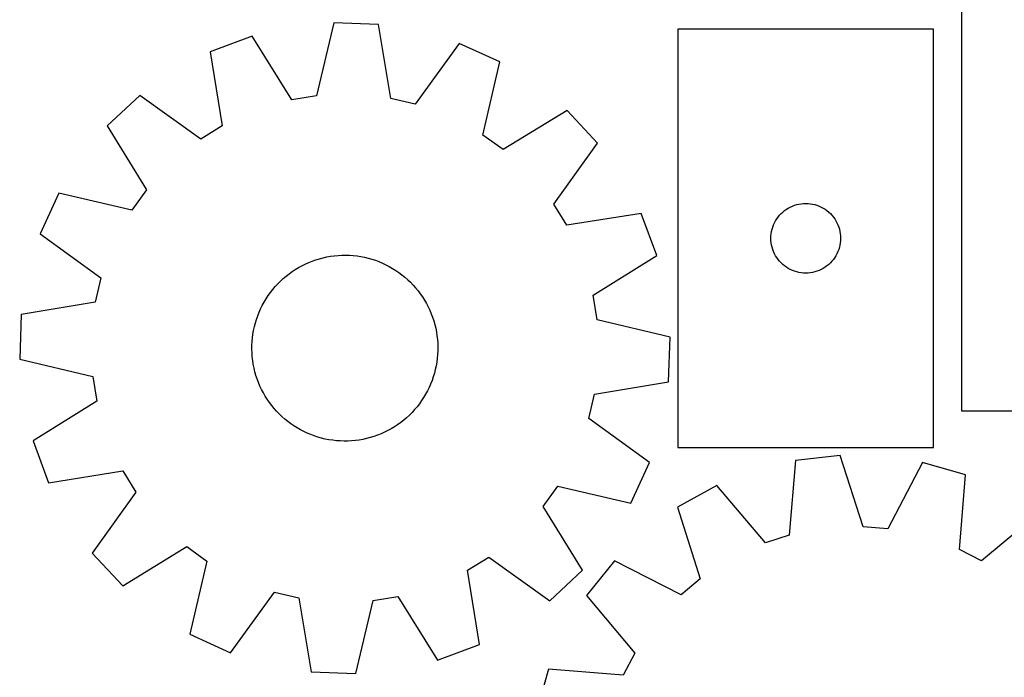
# Model space of a CAD drawing. Header units: millimetres. Extents: x 7 to 1243, y 7 to 1533.
# Tile 10 of 26: x 7 to 261, y 942 to 1112. Entities that reach past the tile are written whole.
import ezdxf

# ---------------------------------------------------------------- set-up
doc = ezdxf.new("R2010")
doc.units = ezdxf.units.MM
doc.layers.add('CUT', color=7, linetype='CONTINUOUS', true_color=0x000000)

msp = doc.modelspace()

# ---------------------------------------------------------------- linework, layer by layer
at = {"layer": 'CUT'}
for p, q in [((249.801354, 1190.983182), (249.801354, 1010.983182)), ((87.726875, 1111.087468), (83.221009, 1092.242321)), ((99.25612, 1110.684987), (87.726875, 1111.087468)), ((102.436865, 1091.571502), (99.25612, 1110.684987)), ((176.551233, 1109.490996), (176.551233, 1001.490996)), ((242.551233, 1109.490996), (176.551233, 1109.490996)), ((242.551233, 1001.490996), (242.551233, 1109.490996)), ((66.621764, 1107.650042), (55.816108, 1103.609835)), ((76.874803, 1091.208703), (66.621764, 1107.650042)), ((120.070146, 1105.784178), (108.695542, 1090.097853)), ((130.567756, 1101.000283), (120.070146, 1105.784178)), ((55.816108, 1103.609835), (58.864956, 1084.474869)), ((126.191967, 1082.124508), (130.567756, 1101.000283)), ((37.632975, 1092.357491), (29.19597, 1084.489682)), ((53.397375, 1081.091343), (37.632975, 1092.357491)), ((83.221009, 1092.242321), (76.874803, 1091.208703)), ((108.695542, 1090.097853), (102.436865, 1091.571502)), ((147.921951, 1088.507344), (131.41029, 1078.367941)), ((155.78976, 1080.070339), (147.921951, 1088.507344)), ((29.19597, 1084.489682), (39.335373, 1067.978021)), ((58.864956, 1084.474869), (53.397375, 1081.091343)), ((131.41029, 1078.367941), (126.191967, 1082.124508)), ((144.523612, 1064.305939), (155.78976, 1080.070339)), ((39.335373, 1067.978021), (35.578806, 1062.759698)), ((16.703031, 1067.135487), (11.919136, 1056.637877)), ((35.578806, 1062.759698), (16.703031, 1067.135487)), ((147.907138, 1058.838358), (144.523612, 1064.305939)), ((203.61712, 1062.257554), (204.07238, 1062.631176)), ((204.07238, 1062.631176), (204.551101, 1062.974223)), ((204.551101, 1062.974223), (205.051233, 1063.285225)), ((205.051233, 1063.285225), (205.570634, 1063.562851)), ((205.570634, 1063.562851), (206.107082, 1063.805912)), ((206.107082, 1063.805912), (206.658278, 1064.013367)), ((206.658278, 1064.013367), (207.221861, 1064.184328)), ((207.221861, 1064.184328), (207.79542, 1064.318064)), ((207.79542, 1064.318064), (208.376497, 1064.414)), ((208.376497, 1064.414), (208.962605, 1064.471726)), ((208.962605, 1064.471726), (209.551233, 1064.490996)), ((209.551233, 1064.490996), (210.139861, 1064.471726)), ((210.139861, 1064.471726), (210.725968, 1064.414)), ((210.725968, 1064.414), (211.307046, 1064.318064)), ((211.307046, 1064.318064), (211.880604, 1064.184328)), ((211.880604, 1064.184328), (212.444188, 1064.013367)), ((212.444188, 1064.013367), (212.995384, 1063.805912)), ((212.995384, 1063.805912), (213.531831, 1063.562851)), ((213.531831, 1063.562851), (214.051233, 1063.285225)), ((214.051233, 1063.285225), (214.551365, 1062.974223)), ((214.551365, 1062.974223), (215.030086, 1062.631176)), ((215.030086, 1062.631176), (215.485345, 1062.257554)), ((167.042104, 1061.887205), (147.907138, 1058.838358)), ((171.082311, 1051.08155), (167.042104, 1061.887205)), ((201.757004, 1059.990996), (202.068006, 1060.491128)), ((202.068006, 1060.491128), (202.411053, 1060.969849)), ((202.411053, 1060.969849), (202.784674, 1061.425108)), ((202.784674, 1061.425108), (203.187272, 1061.854957)), ((203.187272, 1061.854957), (203.61712, 1062.257554)), ((215.485345, 1062.257554), (215.915194, 1061.854957)), ((215.915194, 1061.854957), (216.317791, 1061.425108)), ((216.317791, 1061.425108), (216.691413, 1060.969849)), ((216.691413, 1060.969849), (217.034459, 1060.491128)), ((217.034459, 1060.491128), (217.345461, 1059.990996)), ((200.724165, 1057.246809), (200.8579, 1057.820367)), ((200.8579, 1057.820367), (201.028862, 1058.383951)), ((201.028862, 1058.383951), (201.236317, 1058.935147)), ((201.236317, 1058.935147), (201.479378, 1059.471594)), ((201.479378, 1059.471594), (201.757004, 1059.990996)), ((217.345461, 1059.990996), (217.623087, 1059.471594)), ((217.623087, 1059.471594), (217.866148, 1058.935147)), ((217.866148, 1058.935147), (218.073604, 1058.383951)), ((218.073604, 1058.383951), (218.244565, 1057.820367)), ((218.244565, 1057.820367), (218.3783, 1057.246809)), ((11.919136, 1056.637877), (27.605461, 1045.263273)), ((200.551233, 1055.490996), (200.570502, 1056.079624)), ((200.570502, 1054.902368), (200.551233, 1055.490996)), ((200.570502, 1056.079624), (200.628229, 1056.665732)), ((200.628229, 1056.665732), (200.724165, 1057.246809)), ((218.3783, 1057.246809), (218.474236, 1056.665732)), ((218.474236, 1056.665732), (218.531963, 1056.079624)), ((218.531963, 1056.079624), (218.551233, 1055.490996)), ((218.551233, 1055.490996), (218.531963, 1054.902368)), ((200.628229, 1054.31626), (200.570502, 1054.902368)), ((200.724165, 1053.735183), (200.628229, 1054.31626)), ((200.8579, 1053.161625), (200.724165, 1053.735183)), ((201.028862, 1052.598041), (200.8579, 1053.161625)), ((201.236317, 1052.046845), (201.028862, 1052.598041)), ((218.073604, 1052.598041), (217.866148, 1052.046845)), ((218.244565, 1053.161625), (218.073604, 1052.598041)), ((218.3783, 1053.735183), (218.244565, 1053.161625)), ((218.474236, 1054.31626), (218.3783, 1053.735183)), ((218.531963, 1054.902368), (218.474236, 1054.31626)), ((82.148235, 1049.610199), (83.071952, 1049.934917)), ((83.071952, 1049.934917), (84.008145, 1050.221688)), ((84.008145, 1050.221688), (84.955256, 1050.470034)), ((84.955256, 1050.470034), (85.911709, 1050.679543)), ((85.911709, 1050.679543), (86.875911, 1050.849864)), ((86.875911, 1050.849864), (87.846258, 1050.980716)), ((87.846258, 1050.980716), (88.821134, 1051.071879)), ((88.821134, 1051.071879), (89.798918, 1051.123203)), ((89.798918, 1051.123203), (90.777981, 1051.134602)), ((90.777981, 1051.134602), (91.756695, 1051.106057)), ((91.756695, 1051.106057), (92.73343, 1051.037615)), ((92.73343, 1051.037615), (93.70656, 1050.92939)), ((93.70656, 1050.92939), (94.674466, 1050.781563)), ((94.674466, 1050.781563), (95.635537, 1050.594379)), ((95.635537, 1050.594379), (96.588173, 1050.36815)), ((96.588173, 1050.36815), (97.530789, 1050.103253)), ((97.530789, 1050.103253), (98.461816, 1049.800129)), ((154.640972, 1040.828511), (171.082311, 1051.08155)), ((201.479378, 1051.510398), (201.236317, 1052.046845)), ((201.757004, 1050.990996), (201.479378, 1051.510398)), ((202.068006, 1050.490864), (201.757004, 1050.990996)), ((202.411053, 1050.012143), (202.068006, 1050.490864)), ((202.784674, 1049.556884), (202.411053, 1050.012143)), ((216.691413, 1050.012143), (216.317791, 1049.556884)), ((217.034459, 1050.490864), (216.691413, 1050.012143)), ((217.345461, 1050.990996), (217.034459, 1050.490864)), ((217.623087, 1051.510398), (217.345461, 1050.990996)), ((217.866148, 1052.046845), (217.623087, 1051.510398)), ((76.952254, 1046.899559), (77.769732, 1047.43847)), ((77.769732, 1047.43847), (78.608511, 1047.943589)), ((78.608511, 1047.943589), (79.467196, 1048.414074)), ((79.467196, 1048.414074), (80.344356, 1048.849144)), ((80.344356, 1048.849144), (81.238531, 1049.248073)), ((81.238531, 1049.248073), (82.148235, 1049.610199)), ((98.461816, 1049.800129), (99.379704, 1049.459281)), ((99.379704, 1049.459281), (100.282925, 1049.081278)), ((100.282925, 1049.081278), (101.169976, 1048.666748)), ((101.169976, 1048.666748), (102.039381, 1048.216382)), ((102.039381, 1048.216382), (102.889693, 1047.730928)), ((102.889693, 1047.730928), (103.719496, 1047.211196)), ((203.187272, 1049.127035), (202.784674, 1049.556884)), ((203.61712, 1048.724438), (203.187272, 1049.127035)), ((204.07238, 1048.350816), (203.61712, 1048.724438)), ((204.551101, 1048.00777), (204.07238, 1048.350816)), ((205.051233, 1047.696767), (204.551101, 1048.00777)), ((205.570634, 1047.419141), (205.051233, 1047.696767)), ((206.107082, 1047.17608), (205.570634, 1047.419141)), ((213.531831, 1047.419141), (212.995384, 1047.17608)), ((214.051233, 1047.696767), (213.531831, 1047.419141)), ((214.551365, 1048.00777), (214.051233, 1047.696767)), ((215.030086, 1048.350816), (214.551365, 1048.00777)), ((215.485345, 1048.724438), (215.030086, 1048.350816)), ((215.915194, 1049.127035), (215.485345, 1048.724438)), ((216.317791, 1049.556884), (215.915194, 1049.127035)), ((27.605461, 1045.263273), (26.131812, 1039.004596)), ((73.921987, 1044.424744), (74.641042, 1045.089315)), ((74.641042, 1045.089315), (75.386607, 1045.724003)), ((75.386607, 1045.724003), (76.157438, 1046.327753)), ((76.157438, 1046.327753), (76.952254, 1046.899559)), ((103.719496, 1047.211196), (104.52741, 1046.658049)), ((104.52741, 1046.658049), (105.312089, 1046.07241)), ((105.312089, 1046.07241), (106.072228, 1045.455251)), ((106.072228, 1045.455251), (106.806561, 1044.807602)), ((106.806561, 1044.807602), (107.513866, 1044.130538)), ((206.658278, 1046.968625), (206.107082, 1047.17608)), ((207.221861, 1046.797664), (206.658278, 1046.968625)), ((207.79542, 1046.663929), (207.221861, 1046.797664)), ((208.376497, 1046.567992), (207.79542, 1046.663929)), ((208.962605, 1046.510266), (208.376497, 1046.567992)), ((209.551233, 1046.490996), (208.962605, 1046.510266)), ((210.139861, 1046.510266), (209.551233, 1046.490996)), ((210.725968, 1046.567992), (210.139861, 1046.510266)), ((211.307046, 1046.663929), (210.725968, 1046.567992)), ((211.880604, 1046.797664), (211.307046, 1046.663929)), ((212.444188, 1046.968625), (211.880604, 1046.797664)), ((212.995384, 1047.17608), (212.444188, 1046.968625)), ((71.334083, 1041.490467), (71.935607, 1042.263037)), ((71.935607, 1042.263037), (72.568142, 1043.010428)), ((72.568142, 1043.010428), (73.230637, 1043.731397)), ((73.230637, 1043.731397), (73.921987, 1044.424744)), ((107.513866, 1044.130538), (108.192966, 1043.425189)), ((108.192966, 1043.425189), (108.842731, 1042.692726)), ((108.842731, 1042.692726), (109.462079, 1041.934371)), ((69.725322, 1039.034744), (70.22802, 1039.874976)), ((70.22802, 1039.874976), (70.764571, 1040.694005)), ((70.764571, 1040.694005), (71.334083, 1041.490467)), ((109.462079, 1041.934371), (110.049979, 1041.151384)), ((110.049979, 1041.151384), (110.605453, 1040.345069)), ((110.605453, 1040.345069), (111.127576, 1039.516768)), ((155.67459, 1034.482305), (154.640972, 1040.828511)), ((26.131812, 1039.004596), (7.018327, 1035.823851)), ((68.428428, 1036.400973), (68.824777, 1037.296296)), ((68.824777, 1037.296296), (69.257315, 1038.174707)), ((69.257315, 1038.174707), (69.725322, 1039.034744)), ((111.127576, 1039.516768), (111.61548, 1038.66786)), ((111.61548, 1038.66786), (112.068352, 1037.799757)), ((112.068352, 1037.799757), (112.485438, 1036.913905)), ((7.018327, 1035.823851), (6.615846, 1024.294606)), ((67.746875, 1034.565579), (68.068928, 1035.490229)), ((68.068928, 1035.490229), (68.428428, 1036.400973)), ((112.485438, 1036.913905), (112.866045, 1036.011778)), ((112.866045, 1036.011778), (113.209538, 1035.094877)), ((113.209538, 1035.094877), (113.515346, 1034.164728)), ((67.010441, 1031.723687), (67.217191, 1032.68074)), ((67.217191, 1032.68074), (67.462805, 1033.628563)), ((67.462805, 1033.628563), (67.746875, 1034.565579)), ((113.515346, 1034.164728), (113.782961, 1033.22288)), ((113.782961, 1033.22288), (114.011936, 1032.2709)), ((114.011936, 1032.2709), (114.20189, 1031.310373)), ((174.519737, 1029.976439), (155.67459, 1034.482305)), ((66.626497, 1028.813142), (66.714849, 1029.788278)), ((66.714849, 1029.788278), (66.842901, 1030.758998)), ((66.842901, 1030.758998), (67.010441, 1031.723687)), ((114.20189, 1031.310373), (114.352508, 1030.342897)), ((114.352508, 1030.342897), (114.463539, 1029.370083)), ((174.117256, 1018.447194), (174.519737, 1029.976439)), ((66.569418, 1026.856122), (66.577993, 1027.835215)), ((66.577993, 1027.835215), (66.626497, 1028.813142)), ((114.463539, 1029.370083), (114.534797, 1028.39355)), ((114.534797, 1028.39355), (114.566165, 1027.414923)), ((114.566165, 1027.414923), (114.55759, 1026.43583)), ((66.600786, 1025.877495), (66.569418, 1026.856122)), ((66.672044, 1024.900962), (66.600786, 1025.877495)), ((66.783075, 1023.928148), (66.672044, 1024.900962)), ((114.420735, 1024.482767), (114.292682, 1023.512047)), ((114.509086, 1025.457903), (114.420735, 1024.482767)), ((114.55759, 1026.43583), (114.509086, 1025.457903)), ((6.615846, 1024.294606), (25.460993, 1019.78874)), ((66.933693, 1022.960672), (66.783075, 1023.928148)), ((67.123647, 1022.000145), (66.933693, 1022.960672)), ((67.352622, 1021.048165), (67.123647, 1022.000145)), ((114.125142, 1022.547358), (113.918392, 1021.590305)), ((114.292682, 1023.512047), (114.125142, 1022.547358)), ((25.460993, 1019.78874), (26.494611, 1013.442534)), ((67.620237, 1020.106317), (67.352622, 1021.048165)), ((67.926045, 1019.176168), (67.620237, 1020.106317)), ((113.388709, 1019.705465), (113.066655, 1018.780816)), ((113.672778, 1020.642482), (113.388709, 1019.705465)), ((113.918392, 1021.590305), (113.672778, 1020.642482)), ((68.269538, 1018.259267), (67.926045, 1019.176168)), ((68.650145, 1017.35714), (68.269538, 1018.259267)), ((69.067231, 1016.471288), (68.650145, 1017.35714)), ((112.310806, 1016.974749), (111.878268, 1016.096338)), ((112.707155, 1017.870072), (112.310806, 1016.974749)), ((113.066655, 1018.780816), (112.707155, 1017.870072)), ((155.003771, 1015.266449), (174.117256, 1018.447194)), ((69.520103, 1015.603185), (69.067231, 1016.471288)), ((70.008007, 1014.754277), (69.520103, 1015.603185)), ((70.53013, 1013.925976), (70.008007, 1014.754277)), ((110.907563, 1014.396068), (110.371012, 1013.57704)), ((111.410261, 1015.236301), (110.907563, 1014.396068)), ((111.878268, 1016.096338), (111.410261, 1015.236301)), ((153.530122, 1009.007772), (155.003771, 1015.266449)), ((26.494611, 1013.442534), (10.053272, 1003.189495)), ((71.085604, 1013.119661), (70.53013, 1013.925976)), ((71.673504, 1012.336674), (71.085604, 1013.119661)), ((72.292852, 1011.578318), (71.673504, 1012.336674)), ((109.199976, 1012.008008), (108.567441, 1011.260617)), ((109.8015, 1012.780578), (109.199976, 1012.008008)), ((110.371012, 1013.57704), (109.8015, 1012.780578)), ((72.942617, 1010.845856), (72.292852, 1011.578318)), ((73.621717, 1010.140507), (72.942617, 1010.845856)), ((74.329022, 1009.463443), (73.621717, 1010.140507)), ((75.063355, 1008.815794), (74.329022, 1009.463443)), ((107.213596, 1009.846301), (106.494541, 1009.18173)), ((107.904946, 1010.539648), (107.213596, 1009.846301)), ((108.567441, 1011.260617), (107.904946, 1010.539648)), ((249.801354, 1010.983182), (294.801354, 1010.983182)), ((75.823494, 1008.198635), (75.063355, 1008.815794)), ((76.608173, 1007.612996), (75.823494, 1008.198635)), ((77.416087, 1007.059849), (76.608173, 1007.612996)), ((78.24589, 1006.540117), (77.416087, 1007.059849)), ((103.365851, 1006.832575), (102.527072, 1006.327456)), ((104.183329, 1007.371486), (103.365851, 1006.832575)), ((104.978145, 1007.943292), (104.183329, 1007.371486)), ((105.748976, 1008.547042), (104.978145, 1007.943292)), ((106.494541, 1009.18173), (105.748976, 1008.547042)), ((169.216447, 997.633168), (153.530122, 1009.007772)), ((79.096202, 1006.054663), (78.24589, 1006.540117)), ((79.965607, 1005.604297), (79.096202, 1006.054663)), ((80.852658, 1005.189767), (79.965607, 1005.604297)), ((81.755879, 1004.811764), (80.852658, 1005.189767)), ((82.673767, 1004.470916), (81.755879, 1004.811764)), ((83.604794, 1004.167792), (82.673767, 1004.470916)), ((84.54741, 1003.902894), (83.604794, 1004.167792)), ((98.063631, 1004.336128), (97.127438, 1004.049357)), ((98.987348, 1004.660846), (98.063631, 1004.336128)), ((99.897052, 1005.022972), (98.987348, 1004.660846)), ((100.791227, 1005.421901), (99.897052, 1005.022972)), ((101.668387, 1005.856971), (100.791227, 1005.421901)), ((102.527072, 1006.327456), (101.668387, 1005.856971)), ((10.053272, 1003.189495), (14.093479, 992.383839)), ((85.500046, 1003.676666), (84.54741, 1003.902894)), ((86.461117, 1003.489482), (85.500046, 1003.676666)), ((87.429023, 1003.341655), (86.461117, 1003.489482)), ((88.402153, 1003.23343), (87.429023, 1003.341655)), ((89.378888, 1003.164988), (88.402153, 1003.23343)), ((90.357602, 1003.136443), (89.378888, 1003.164988)), ((91.336665, 1003.147842), (90.357602, 1003.136443)), ((92.314449, 1003.199165), (91.336665, 1003.147842)), ((93.289325, 1003.290329), (92.314449, 1003.199165)), ((94.259672, 1003.42118), (93.289325, 1003.290329)), ((95.223874, 1003.591502), (94.259672, 1003.42118)), ((96.180327, 1003.801011), (95.223874, 1003.591502)), ((97.127438, 1004.049357), (96.180327, 1003.801011)), ((176.551233, 1001.490996), (242.551233, 1001.490996)), ((218.410067, 999.439705), (206.946694, 998.144892)), ((224.362922, 981.000455), (218.410067, 999.439705)), ((164.432552, 987.135558), (169.216447, 997.633168)), ((206.946694, 998.144892), (205.256853, 978.842383)), ((239.718106, 997.64831), (230.770146, 980.461791)), ((250.804385, 994.457719), (239.718106, 997.64831)), ((14.093479, 992.383839), (33.228445, 995.432687)), ((33.228445, 995.432687), (36.611971, 989.965106)), ((249.24771, 975.144014), (250.804385, 994.457719)), ((141.80021, 986.293024), (145.556777, 991.511347)), ((145.556777, 991.511347), (164.432552, 987.135558)), ((186.575096, 991.645692), (176.479824, 986.062597)), ((199.131212, 976.888105), (186.575096, 991.645692)), ((36.611971, 989.965106), (25.345823, 974.200706)), ((151.939613, 969.781363), (141.80021, 986.293024)), ((176.479824, 986.062597), (182.305365, 967.58273)), ((269.804909, 984.648452), (254.961076, 972.194415)), ((205.256853, 978.842383), (199.131212, 976.888105)), ((230.770146, 980.461791), (224.362922, 981.000455)), ((25.345823, 974.200706), (33.213632, 965.763701)), ((33.213632, 965.763701), (49.725293, 975.903104)), ((49.725293, 975.903104), (54.943616, 972.146537)), ((254.961076, 972.194415), (249.24771, 975.144014)), ((54.943616, 972.146537), (50.567827, 953.270762)), ((122.270627, 969.796176), (127.738208, 973.179702)), ((127.738208, 973.179702), (143.502608, 961.913554)), ((160.146058, 972.262246), (152.9558, 963.240846)), ((177.39388, 963.433031), (160.146058, 972.262246)), ((125.319475, 950.66121), (122.270627, 969.796176)), ((143.502608, 961.913554), (151.939613, 969.781363)), ((182.305365, 967.58273), (177.39388, 963.433031)), ((61.065437, 948.486867), (72.440041, 964.173192)), ((72.440041, 964.173192), (78.698718, 962.699543)), ((78.698718, 962.699543), (81.879463, 943.586058)), ((93.408708, 943.183577), (97.914574, 962.028724)), ((97.914574, 962.028724), (104.26078, 963.062342)), ((104.26078, 963.062342), (114.513819, 946.621003)), ((152.9558, 963.240846), (165.409837, 948.397013)), ((50.567827, 953.270762), (61.065437, 948.486867)), ((114.513819, 946.621003), (125.319475, 950.66121)), ((165.409837, 948.397013), (162.460238, 942.683647)), ((81.879463, 943.586058), (93.408708, 943.183577)), ((143.146533, 944.240322), (139.955941, 933.154043)), ((162.460238, 942.683647), (143.146533, 944.240322))]:
    msp.add_line(p, q, dxfattribs=at)

doc.saveas('drawing.dxf')
